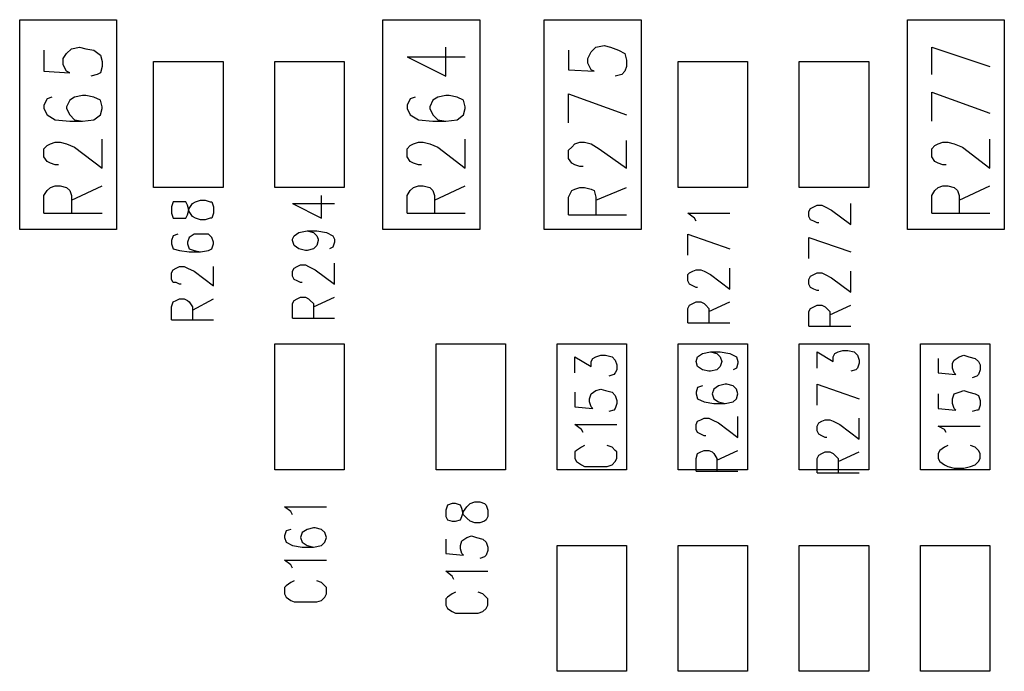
# Model space of a CAD drawing. Extents: x 11.9 to 28.1, y 10.8 to 21.2.
# Tile 14 of 44: x 20.267 to 20.877, y 15.056 to 15.46. Entities that reach past the tile are written whole.
import ezdxf

# ---------------------------------------------------------------- set-up
doc = ezdxf.new("R2010")
doc.units = 0
doc.header["$MEASUREMENT"] = 0
doc.layers.add('LAYNR1', color=2, linetype='Continuous')

msp = doc.modelspace()

# ---------------------------------------------------------------- linework, layer by layer
at = {"layer": 'LAYNR1'}
for points in [[(20.267, 15.33), (20.267, 15.46)], [(20.267, 15.46), (20.327, 15.46)], [(20.327, 15.46), (20.327, 15.33)], [(20.492, 15.33), (20.492, 15.46)], [(20.492, 15.46), (20.552, 15.46)], [(20.552, 15.46), (20.552, 15.33)], [(20.592, 15.33), (20.592, 15.46)], [(20.592, 15.46), (20.652, 15.46)], [(20.652, 15.46), (20.652, 15.33)], [(20.817, 15.33), (20.817, 15.46)], [(20.817, 15.46), (20.877, 15.46)], [(20.877, 15.46), (20.877, 15.33)], [(20.282, 15.441), (20.282, 15.428), (20.298, 15.427), (20.296, 15.428), (20.294, 15.432), (20.294, 15.436), (20.296, 15.439), (20.299, 15.442), (20.304, 15.443), (20.308, 15.442), (20.313, 15.441), (20.317, 15.438), (20.318, 15.434), (20.318, 15.431), (20.317, 15.427), (20.315, 15.426), (20.311, 15.425)], [(20.507, 15.437), (20.531, 15.425), (20.531, 15.443)], [(20.607, 15.441), (20.607, 15.429)], [(20.619, 15.436), (20.621, 15.44)], [(20.621, 15.44), (20.624, 15.443)], [(20.624, 15.443), (20.629, 15.444)], [(20.629, 15.444), (20.633, 15.443)], [(20.633, 15.443), (20.638, 15.441)], [(20.638, 15.441), (20.642, 15.439)], [(20.832, 15.443), (20.868, 15.431)], [(20.832, 15.426), (20.832, 15.443)], [(20.35, 15.356), (20.35, 15.434)], [(20.35, 15.434), (20.393, 15.434)], [(20.393, 15.434), (20.393, 15.356)], [(20.425, 15.356), (20.425, 15.434)], [(20.425, 15.434), (20.468, 15.434)], [(20.468, 15.434), (20.468, 15.356)], [(20.507, 15.437), (20.543, 15.437)], [(20.619, 15.433), (20.619, 15.436)], [(20.621, 15.429), (20.619, 15.433)], [(20.642, 15.439), (20.643, 15.435)], [(20.643, 15.435), (20.643, 15.431)], [(20.675, 15.356), (20.675, 15.434)], [(20.675, 15.434), (20.718, 15.434)], [(20.718, 15.434), (20.718, 15.356)], [(20.75, 15.356), (20.75, 15.434)], [(20.75, 15.434), (20.793, 15.434)], [(20.793, 15.434), (20.793, 15.356)], [(20.607, 15.429), (20.623, 15.428)], [(20.623, 15.428), (20.621, 15.429)], [(20.642, 15.428), (20.64, 15.426)], [(20.643, 15.431), (20.642, 15.428)], [(20.64, 15.426), (20.636, 15.425)], [(20.832, 15.415), (20.868, 15.402)], [(20.832, 15.397), (20.832, 15.415)], [(20.287, 15.412), (20.284, 15.411), (20.282, 15.407), (20.282, 15.405), (20.284, 15.401), (20.289, 15.398), (20.298, 15.397), (20.306, 15.397), (20.313, 15.398), (20.317, 15.401), (20.318, 15.405), (20.318, 15.406), (20.317, 15.41), (20.313, 15.412), (20.308, 15.413), (20.306, 15.413), (20.301, 15.412), (20.298, 15.41), (20.296, 15.406), (20.296, 15.405), (20.298, 15.401), (20.301, 15.398), (20.306, 15.397)], [(20.512, 15.412), (20.509, 15.411), (20.507, 15.407), (20.507, 15.405), (20.509, 15.401), (20.514, 15.398), (20.523, 15.397), (20.531, 15.397), (20.538, 15.398), (20.542, 15.401), (20.543, 15.405), (20.543, 15.406), (20.542, 15.41), (20.538, 15.412), (20.533, 15.413), (20.531, 15.413), (20.526, 15.412), (20.523, 15.41), (20.521, 15.406), (20.521, 15.405), (20.523, 15.401), (20.526, 15.398), (20.531, 15.397)], [(20.607, 15.414), (20.643, 15.401)], [(20.607, 15.396), (20.607, 15.414)], [(20.291, 15.37), (20.289, 15.37), (20.286, 15.371), (20.284, 15.372), (20.282, 15.375), (20.282, 15.38), (20.284, 15.382), (20.286, 15.383), (20.289, 15.384), (20.292, 15.384), (20.296, 15.383), (20.301, 15.381), (20.318, 15.368), (20.318, 15.386)], [(20.516, 15.37), (20.514, 15.37), (20.511, 15.371), (20.509, 15.372), (20.507, 15.375), (20.507, 15.38), (20.509, 15.382), (20.511, 15.383), (20.514, 15.384), (20.517, 15.384), (20.521, 15.383), (20.526, 15.381), (20.543, 15.368), (20.543, 15.386)], [(20.643, 15.368), (20.643, 15.385)], [(20.841, 15.37), (20.839, 15.37), (20.836, 15.371), (20.834, 15.372), (20.832, 15.375), (20.832, 15.38), (20.834, 15.382), (20.836, 15.383), (20.839, 15.384), (20.842, 15.384), (20.846, 15.383), (20.851, 15.381), (20.868, 15.368), (20.868, 15.386)], [(20.607, 15.379), (20.609, 15.381)], [(20.607, 15.374), (20.607, 15.379)], [(20.609, 15.381), (20.611, 15.383)], [(20.611, 15.383), (20.614, 15.384)], [(20.614, 15.384), (20.617, 15.384)], [(20.617, 15.384), (20.621, 15.383)], [(20.621, 15.383), (20.626, 15.38)], [(20.626, 15.38), (20.643, 15.368)], [(20.609, 15.371), (20.607, 15.374)], [(20.611, 15.37), (20.609, 15.371)], [(20.614, 15.369), (20.611, 15.37)], [(20.616, 15.369), (20.614, 15.369)], [(20.282, 15.34), (20.282, 15.351), (20.284, 15.354), (20.286, 15.356), (20.289, 15.357), (20.292, 15.357), (20.296, 15.356), (20.298, 15.354), (20.299, 15.351), (20.299, 15.34)], [(20.299, 15.348), (20.318, 15.357)], [(20.393, 15.356), (20.35, 15.356)], [(20.468, 15.356), (20.425, 15.356)], [(20.507, 15.34), (20.507, 15.351), (20.509, 15.354), (20.511, 15.356), (20.514, 15.357), (20.517, 15.357), (20.521, 15.356), (20.523, 15.354), (20.524, 15.351), (20.524, 15.34)], [(20.524, 15.348), (20.543, 15.357)], [(20.607, 15.35), (20.609, 15.354)], [(20.609, 15.354), (20.611, 15.355)], [(20.611, 15.355), (20.614, 15.356)], [(20.614, 15.356), (20.617, 15.356)], [(20.617, 15.356), (20.621, 15.355)], [(20.621, 15.355), (20.623, 15.354)], [(20.623, 15.354), (20.624, 15.35)], [(20.624, 15.348), (20.643, 15.356)], [(20.718, 15.356), (20.675, 15.356)], [(20.793, 15.356), (20.75, 15.356)], [(20.832, 15.34), (20.832, 15.351), (20.834, 15.354), (20.836, 15.356), (20.839, 15.357), (20.842, 15.357), (20.846, 15.356), (20.848, 15.354), (20.849, 15.351), (20.849, 15.34)], [(20.849, 15.348), (20.868, 15.357)], [(20.376, 15.347), (20.379, 15.348)], [(20.379, 15.348), (20.382, 15.348)], [(20.382, 15.348), (20.385, 15.347)], [(20.454, 15.337), (20.454, 15.351)], [(20.607, 15.339), (20.607, 15.35)], [(20.624, 15.35), (20.624, 15.339)], [(20.362, 15.347), (20.361, 15.344)], [(20.361, 15.344), (20.361, 15.34)], [(20.365, 15.347), (20.362, 15.347)], [(20.367, 15.347), (20.365, 15.347)], [(20.37, 15.347), (20.367, 15.347)], [(20.371, 15.345), (20.37, 15.347)], [(20.372, 15.341), (20.371, 15.345)], [(20.371, 15.339), (20.372, 15.343)], [(20.372, 15.343), (20.374, 15.346)], [(20.374, 15.346), (20.376, 15.347)], [(20.385, 15.347), (20.386, 15.347)], [(20.386, 15.347), (20.387, 15.344)], [(20.387, 15.344), (20.387, 15.34)], [(20.436, 15.346), (20.454, 15.337)], [(20.436, 15.346), (20.462, 15.346)], [(20.756, 15.341), (20.757, 15.343)], [(20.757, 15.343), (20.759, 15.344)], [(20.759, 15.344), (20.761, 15.345)], [(20.761, 15.345), (20.764, 15.345)], [(20.764, 15.345), (20.766, 15.344)], [(20.766, 15.344), (20.77, 15.342), (20.782, 15.333), (20.782, 15.346)], [(20.282, 15.34), (20.318, 15.34)], [(20.361, 15.34), (20.362, 15.337)], [(20.362, 15.337), (20.365, 15.337)], [(20.365, 15.337), (20.367, 15.337)], [(20.367, 15.337), (20.37, 15.337)], [(20.37, 15.337), (20.371, 15.339)], [(20.374, 15.338), (20.372, 15.341)], [(20.376, 15.337), (20.374, 15.338)], [(20.379, 15.336), (20.376, 15.337)], [(20.382, 15.336), (20.379, 15.336)], [(20.385, 15.337), (20.382, 15.336)], [(20.386, 15.337), (20.385, 15.337)], [(20.387, 15.34), (20.386, 15.337)], [(20.507, 15.34), (20.543, 15.34)], [(20.607, 15.339), (20.643, 15.339)], [(20.685, 15.337), (20.681, 15.34)], [(20.681, 15.34), (20.707, 15.34)], [(20.686, 15.335), (20.685, 15.337)], [(20.756, 15.338), (20.756, 15.341)], [(20.757, 15.336), (20.756, 15.338)], [(20.759, 15.335), (20.757, 15.336)], [(20.832, 15.34), (20.868, 15.34)], [(20.327, 15.33), (20.267, 15.33)], [(20.552, 15.33), (20.492, 15.33)], [(20.652, 15.33), (20.592, 15.33)], [(20.761, 15.334), (20.759, 15.335)], [(20.762, 15.334), (20.761, 15.334)], [(20.877, 15.33), (20.817, 15.33)], [(20.362, 15.326), (20.361, 15.323)], [(20.365, 15.327), (20.362, 15.326)], [(20.372, 15.325), (20.371, 15.322)], [(20.375, 15.327), (20.372, 15.325)], [(20.379, 15.327), (20.375, 15.327)], [(20.38, 15.327), (20.379, 15.327)], [(20.384, 15.327), (20.38, 15.327)], [(20.386, 15.325), (20.384, 15.327)], [(20.387, 15.322), (20.386, 15.325)], [(20.436, 15.324), (20.437, 15.326)], [(20.436, 15.323), (20.436, 15.324)], [(20.437, 15.326), (20.44, 15.328)], [(20.44, 15.328), (20.445, 15.329)], [(20.445, 15.329), (20.449, 15.328)], [(20.445, 15.329), (20.451, 15.329)], [(20.449, 15.328), (20.451, 15.326)], [(20.451, 15.329), (20.457, 15.328)], [(20.451, 15.326), (20.452, 15.324)], [(20.452, 15.324), (20.452, 15.323)], [(20.457, 15.328), (20.461, 15.326)], [(20.461, 15.326), (20.462, 15.324)], [(20.462, 15.324), (20.462, 15.322)], [(20.681, 15.327), (20.707, 15.318)], [(20.681, 15.314), (20.681, 15.327)], [(20.756, 15.325), (20.782, 15.316)], [(20.756, 15.312), (20.756, 15.325)], [(20.361, 15.323), (20.361, 15.321)], [(20.361, 15.321), (20.362, 15.318)], [(20.362, 15.318), (20.366, 15.317)], [(20.371, 15.322), (20.371, 15.321)], [(20.371, 15.321), (20.372, 15.318)], [(20.372, 15.318), (20.375, 15.317)], [(20.384, 15.317), (20.386, 15.318)], [(20.386, 15.318), (20.387, 15.321)], [(20.387, 15.321), (20.387, 15.322)], [(20.437, 15.32), (20.436, 15.323)], [(20.44, 15.318), (20.437, 15.32)], [(20.444, 15.317), (20.44, 15.318)], [(20.449, 15.318), (20.445, 15.317)], [(20.451, 15.32), (20.449, 15.318)], [(20.452, 15.323), (20.451, 15.32)], [(20.461, 15.319), (20.459, 15.318)], [(20.462, 15.322), (20.461, 15.319)], [(20.366, 15.317), (20.372, 15.316)], [(20.372, 15.316), (20.379, 15.316)], [(20.375, 15.317), (20.379, 15.316)], [(20.379, 15.316), (20.384, 15.317)], [(20.445, 15.317), (20.444, 15.317)], [(20.361, 15.303), (20.362, 15.305)], [(20.362, 15.305), (20.364, 15.306)], [(20.364, 15.306), (20.366, 15.307)], [(20.366, 15.307), (20.369, 15.307)], [(20.369, 15.307), (20.371, 15.306)], [(20.371, 15.306), (20.375, 15.304)], [(20.387, 15.295), (20.387, 15.307)], [(20.436, 15.304), (20.437, 15.306)], [(20.437, 15.306), (20.439, 15.307)], [(20.439, 15.307), (20.441, 15.308)], [(20.441, 15.308), (20.444, 15.308)], [(20.444, 15.308), (20.446, 15.307)], [(20.446, 15.307), (20.45, 15.305)], [(20.45, 15.305), (20.462, 15.296)], [(20.462, 15.296), (20.462, 15.309)], [(20.684, 15.304), (20.686, 15.305)], [(20.686, 15.305), (20.689, 15.305)], [(20.689, 15.305), (20.691, 15.304)], [(20.691, 15.304), (20.695, 15.302), (20.707, 15.293), (20.707, 15.306)], [(20.361, 15.299), (20.361, 15.303)], [(20.362, 15.297), (20.361, 15.299)], [(20.375, 15.304), (20.387, 15.295)], [(20.436, 15.301), (20.436, 15.304)], [(20.437, 15.299), (20.436, 15.301)], [(20.439, 15.298), (20.437, 15.299)], [(20.681, 15.302), (20.682, 15.303)], [(20.681, 15.298), (20.681, 15.302)], [(20.682, 15.303), (20.684, 15.304)], [(20.756, 15.299), (20.757, 15.301)], [(20.756, 15.296), (20.756, 15.299)], [(20.757, 15.301), (20.759, 15.302)], [(20.759, 15.302), (20.761, 15.303)], [(20.761, 15.303), (20.764, 15.303)], [(20.764, 15.303), (20.766, 15.302)], [(20.766, 15.302), (20.77, 15.3), (20.782, 15.291), (20.782, 15.304)], [(20.364, 15.297), (20.362, 15.297)], [(20.366, 15.296), (20.364, 15.297)], [(20.367, 15.296), (20.366, 15.296)], [(20.441, 15.297), (20.439, 15.298)], [(20.442, 15.297), (20.441, 15.297)], [(20.682, 15.296), (20.681, 15.298)], [(20.684, 15.295), (20.682, 15.296)], [(20.686, 15.294), (20.684, 15.295)], [(20.687, 15.294), (20.686, 15.294)], [(20.757, 15.294), (20.756, 15.296)], [(20.759, 15.293), (20.757, 15.294)], [(20.761, 15.292), (20.759, 15.293)], [(20.364, 15.286), (20.366, 15.287)], [(20.366, 15.287), (20.369, 15.287)], [(20.369, 15.287), (20.371, 15.286)], [(20.374, 15.28), (20.387, 15.287)], [(20.437, 15.286), (20.439, 15.287)], [(20.439, 15.287), (20.441, 15.288)], [(20.441, 15.288), (20.444, 15.288)], [(20.444, 15.288), (20.446, 15.287)], [(20.446, 15.287), (20.447, 15.286)], [(20.449, 15.282), (20.462, 15.288)], [(20.762, 15.292), (20.761, 15.292)], [(20.361, 15.282), (20.362, 15.285)], [(20.361, 15.274), (20.361, 15.282)], [(20.362, 15.285), (20.364, 15.286)], [(20.371, 15.286), (20.372, 15.285)], [(20.372, 15.285), (20.374, 15.282)], [(20.374, 15.282), (20.374, 15.274)], [(20.436, 15.284), (20.437, 15.286)], [(20.436, 15.275), (20.436, 15.284)], [(20.447, 15.286), (20.449, 15.284)], [(20.449, 15.284), (20.449, 15.275)], [(20.681, 15.281), (20.682, 15.283)], [(20.681, 15.272), (20.681, 15.281)], [(20.682, 15.283), (20.684, 15.284)], [(20.684, 15.284), (20.686, 15.285)], [(20.686, 15.285), (20.689, 15.285)], [(20.689, 15.285), (20.691, 15.284)], [(20.691, 15.284), (20.692, 15.283), (20.694, 15.281), (20.694, 15.272)], [(20.694, 15.279), (20.707, 15.285)], [(20.756, 15.279), (20.757, 15.281)], [(20.757, 15.281), (20.759, 15.282)], [(20.759, 15.282), (20.761, 15.283)], [(20.761, 15.283), (20.764, 15.283)], [(20.764, 15.283), (20.766, 15.282)], [(20.766, 15.282), (20.767, 15.281), (20.769, 15.279), (20.769, 15.27)], [(20.769, 15.277), (20.782, 15.283)], [(20.436, 15.275), (20.462, 15.275)], [(20.756, 15.27), (20.756, 15.279)], [(20.361, 15.274), (20.387, 15.274)], [(20.681, 15.272), (20.707, 15.272)], [(20.756, 15.27), (20.782, 15.27)], [(20.425, 15.181), (20.425, 15.259)], [(20.425, 15.259), (20.468, 15.259)], [(20.468, 15.259), (20.468, 15.181)], [(20.525, 15.181), (20.525, 15.259)], [(20.525, 15.259), (20.568, 15.259)], [(20.568, 15.259), (20.568, 15.181)], [(20.6, 15.181), (20.6, 15.259)], [(20.6, 15.259), (20.643, 15.259)], [(20.643, 15.259), (20.643, 15.181)], [(20.675, 15.181), (20.675, 15.259)], [(20.675, 15.259), (20.718, 15.259)], [(20.718, 15.259), (20.718, 15.181)], [(20.75, 15.181), (20.75, 15.259)], [(20.75, 15.259), (20.793, 15.259)], [(20.793, 15.259), (20.793, 15.181)], [(20.825, 15.181), (20.825, 15.259)], [(20.825, 15.259), (20.868, 15.259)], [(20.868, 15.259), (20.868, 15.181)], [(20.611, 15.241), (20.611, 15.251)], [(20.611, 15.251), (20.621, 15.245)], [(20.621, 15.248), (20.622, 15.25)], [(20.622, 15.25), (20.624, 15.251)], [(20.624, 15.251), (20.627, 15.252)], [(20.627, 15.252), (20.63, 15.252)], [(20.63, 15.252), (20.634, 15.251)], [(20.634, 15.251), (20.636, 15.249)], [(20.686, 15.248), (20.687, 15.251)], [(20.687, 15.251), (20.69, 15.253)], [(20.69, 15.253), (20.695, 15.254)], [(20.695, 15.254), (20.699, 15.253)], [(20.695, 15.254), (20.701, 15.254)], [(20.699, 15.253), (20.701, 15.251)], [(20.701, 15.254), (20.707, 15.253)], [(20.701, 15.251), (20.702, 15.248)], [(20.707, 15.253), (20.711, 15.251)], [(20.711, 15.251), (20.712, 15.248)], [(20.761, 15.244), (20.761, 15.254)], [(20.761, 15.254), (20.771, 15.248)], [(20.771, 15.251), (20.772, 15.253)], [(20.771, 15.248), (20.771, 15.251)], [(20.772, 15.253), (20.774, 15.254)], [(20.774, 15.254), (20.777, 15.255)], [(20.777, 15.255), (20.78, 15.255)], [(20.78, 15.255), (20.784, 15.254)], [(20.784, 15.254), (20.786, 15.252)], [(20.786, 15.252), (20.787, 15.249)], [(20.836, 15.25), (20.836, 15.241)], [(20.846, 15.249), (20.849, 15.251)], [(20.849, 15.251), (20.852, 15.252)], [(20.852, 15.252), (20.855, 15.251)], [(20.855, 15.251), (20.859, 15.25)], [(20.859, 15.25), (20.861, 15.248)], [(20.621, 15.245), (20.621, 15.248)], [(20.636, 15.249), (20.637, 15.246)], [(20.637, 15.246), (20.637, 15.243)], [(20.687, 15.245), (20.686, 15.248)], [(20.686, 15.248), (20.686, 15.248)], [(20.69, 15.243), (20.687, 15.245)], [(20.701, 15.245), (20.699, 15.243)], [(20.702, 15.248), (20.701, 15.245)], [(20.702, 15.248), (20.702, 15.248)], [(20.711, 15.244), (20.709, 15.243)], [(20.712, 15.247), (20.711, 15.244)], [(20.712, 15.248), (20.712, 15.247)], [(20.786, 15.244), (20.785, 15.243)], [(20.787, 15.247), (20.786, 15.244)], [(20.787, 15.249), (20.787, 15.247)], [(20.845, 15.247), (20.846, 15.249)], [(20.845, 15.244), (20.845, 15.247)], [(20.846, 15.241), (20.845, 15.244)], [(20.861, 15.248), (20.862, 15.246)], [(20.862, 15.246), (20.862, 15.243)], [(20.635, 15.24), (20.632, 15.239)], [(20.636, 15.241), (20.635, 15.24)], [(20.637, 15.243), (20.636, 15.241)], [(20.694, 15.242), (20.69, 15.243)], [(20.695, 15.242), (20.694, 15.242)], [(20.699, 15.243), (20.695, 15.242)], [(20.785, 15.243), (20.782, 15.242)], [(20.836, 15.241), (20.847, 15.24)], [(20.847, 15.24), (20.846, 15.241)], [(20.86, 15.239), (20.857, 15.238)], [(20.861, 15.24), (20.86, 15.239)], [(20.862, 15.243), (20.861, 15.24)], [(20.687, 15.232), (20.686, 15.229)], [(20.69, 15.233), (20.687, 15.232)], [(20.7, 15.233), (20.697, 15.231)], [(20.704, 15.234), (20.7, 15.233)], [(20.705, 15.234), (20.704, 15.234)], [(20.709, 15.233), (20.705, 15.234)], [(20.711, 15.231), (20.709, 15.233)], [(20.761, 15.234), (20.787, 15.225)], [(20.761, 15.221), (20.761, 15.234)], [(20.611, 15.229), (20.611, 15.22)], [(20.62, 15.225), (20.621, 15.228)], [(20.621, 15.228), (20.624, 15.23)], [(20.624, 15.23), (20.627, 15.231)], [(20.627, 15.231), (20.63, 15.23)], [(20.63, 15.23), (20.634, 15.229)], [(20.634, 15.229), (20.636, 15.227)], [(20.636, 15.227), (20.637, 15.224)], [(20.686, 15.229), (20.686, 15.228)], [(20.686, 15.228), (20.687, 15.225)], [(20.697, 15.231), (20.696, 15.228)], [(20.696, 15.228), (20.696, 15.228)], [(20.696, 15.228), (20.697, 15.225)], [(20.712, 15.228), (20.711, 15.231)], [(20.711, 15.225), (20.712, 15.228)], [(20.712, 15.228), (20.712, 15.228)], [(20.836, 15.228), (20.836, 15.219)], [(20.845, 15.225), (20.846, 15.228)], [(20.846, 15.228), (20.849, 15.229)], [(20.849, 15.229), (20.852, 15.23)], [(20.852, 15.23), (20.855, 15.229)], [(20.855, 15.229), (20.859, 15.228)], [(20.859, 15.228), (20.861, 15.227)], [(20.861, 15.227), (20.862, 15.224)], [(20.611, 15.22), (20.622, 15.219)], [(20.62, 15.223), (20.62, 15.225)], [(20.621, 15.22), (20.62, 15.223)], [(20.622, 15.219), (20.621, 15.22)], [(20.637, 15.222), (20.636, 15.219)], [(20.637, 15.224), (20.637, 15.222)], [(20.687, 15.225), (20.691, 15.223)], [(20.691, 15.223), (20.697, 15.222)], [(20.697, 15.225), (20.7, 15.223)], [(20.697, 15.222), (20.704, 15.222)], [(20.7, 15.223), (20.704, 15.222)], [(20.704, 15.222), (20.709, 15.223)], [(20.709, 15.223), (20.711, 15.225)], [(20.845, 15.222), (20.845, 15.225)], [(20.846, 15.219), (20.845, 15.222)], [(20.862, 15.221), (20.861, 15.218)], [(20.862, 15.224), (20.862, 15.221)], [(20.635, 15.218), (20.632, 15.217)], [(20.636, 15.219), (20.635, 15.218)], [(20.712, 15.201), (20.712, 15.214)], [(20.836, 15.219), (20.847, 15.218)], [(20.847, 15.218), (20.846, 15.219)], [(20.86, 15.218), (20.857, 15.217)], [(20.861, 15.218), (20.86, 15.218)], [(20.615, 15.206), (20.611, 15.209)], [(20.611, 15.209), (20.637, 15.209)], [(20.686, 15.209), (20.687, 15.211)], [(20.686, 15.206), (20.686, 15.209)], [(20.687, 15.211), (20.689, 15.212)], [(20.689, 15.212), (20.691, 15.213)], [(20.691, 15.213), (20.694, 15.213)], [(20.694, 15.213), (20.696, 15.212)], [(20.696, 15.212), (20.7, 15.21)], [(20.7, 15.21), (20.712, 15.201)], [(20.761, 15.208), (20.762, 15.21)], [(20.761, 15.205), (20.761, 15.208)], [(20.762, 15.21), (20.764, 15.211)], [(20.764, 15.211), (20.766, 15.212)], [(20.766, 15.212), (20.769, 15.212)], [(20.769, 15.212), (20.771, 15.211)], [(20.771, 15.211), (20.775, 15.209)], [(20.775, 15.209), (20.787, 15.2)], [(20.787, 15.2), (20.787, 15.213)], [(20.84, 15.206), (20.836, 15.208)], [(20.836, 15.208), (20.862, 15.208)], [(20.616, 15.204), (20.615, 15.206)], [(20.687, 15.204), (20.686, 15.206)], [(20.689, 15.203), (20.687, 15.204)], [(20.691, 15.202), (20.689, 15.203)], [(20.692, 15.202), (20.691, 15.202)], [(20.762, 15.203), (20.761, 15.205)], [(20.764, 15.202), (20.762, 15.203)], [(20.766, 15.201), (20.764, 15.202)], [(20.841, 15.204), (20.84, 15.206)], [(20.617, 15.196), (20.615, 15.195)], [(20.634, 15.195), (20.631, 15.196)], [(20.767, 15.201), (20.766, 15.201)], [(20.842, 15.196), (20.84, 15.195)], [(20.859, 15.195), (20.856, 15.196)], [(20.612, 15.193), (20.611, 15.192)], [(20.611, 15.192), (20.611, 15.188)], [(20.615, 15.195), (20.612, 15.193)], [(20.636, 15.193), (20.634, 15.195)], [(20.637, 15.192), (20.636, 15.193)], [(20.637, 15.188), (20.637, 15.192)], [(20.686, 15.188), (20.687, 15.191)], [(20.687, 15.191), (20.689, 15.192)], [(20.689, 15.192), (20.691, 15.193)], [(20.691, 15.193), (20.694, 15.193)], [(20.694, 15.193), (20.696, 15.192)], [(20.696, 15.192), (20.697, 15.191)], [(20.697, 15.191), (20.699, 15.188)], [(20.699, 15.187), (20.712, 15.193)], [(20.761, 15.188), (20.762, 15.19)], [(20.762, 15.19), (20.764, 15.191)], [(20.764, 15.191), (20.766, 15.192)], [(20.766, 15.192), (20.769, 15.192)], [(20.769, 15.192), (20.771, 15.191)], [(20.771, 15.191), (20.772, 15.19)], [(20.772, 15.19), (20.774, 15.188)], [(20.774, 15.186), (20.787, 15.192)], [(20.837, 15.193), (20.836, 15.191)], [(20.836, 15.191), (20.836, 15.188)], [(20.84, 15.195), (20.837, 15.193)], [(20.861, 15.193), (20.859, 15.195)], [(20.862, 15.191), (20.861, 15.193)], [(20.862, 15.188), (20.862, 15.191)], [(20.611, 15.188), (20.612, 15.186)], [(20.612, 15.186), (20.615, 15.184)], [(20.615, 15.184), (20.617, 15.183)], [(20.617, 15.183), (20.621, 15.183)], [(20.621, 15.183), (20.627, 15.183)], [(20.627, 15.183), (20.631, 15.183)], [(20.631, 15.183), (20.634, 15.184)], [(20.634, 15.184), (20.636, 15.186)], [(20.636, 15.186), (20.637, 15.188)], [(20.686, 15.18), (20.686, 15.188)], [(20.699, 15.188), (20.699, 15.18)], [(20.761, 15.179), (20.761, 15.188)], [(20.774, 15.188), (20.774, 15.179)], [(20.836, 15.188), (20.837, 15.186)], [(20.837, 15.186), (20.84, 15.184)], [(20.84, 15.184), (20.842, 15.183)], [(20.842, 15.183), (20.846, 15.182)], [(20.852, 15.182), (20.856, 15.183)], [(20.856, 15.183), (20.859, 15.184)], [(20.859, 15.184), (20.861, 15.186)], [(20.861, 15.186), (20.862, 15.188)], [(20.468, 15.181), (20.425, 15.181)], [(20.568, 15.181), (20.525, 15.181)], [(20.643, 15.181), (20.6, 15.181)], [(20.718, 15.181), (20.675, 15.181)], [(20.686, 15.18), (20.712, 15.18)], [(20.793, 15.181), (20.75, 15.181)], [(20.761, 15.179), (20.787, 15.179)], [(20.868, 15.181), (20.825, 15.181)], [(20.846, 15.182), (20.852, 15.182)], [(20.532, 15.159), (20.531, 15.156)], [(20.535, 15.16), (20.532, 15.159)], [(20.537, 15.16), (20.535, 15.16)], [(20.54, 15.159), (20.537, 15.16)], [(20.541, 15.157), (20.54, 15.159)], [(20.541, 15.152), (20.542, 15.155), (20.544, 15.158), (20.546, 15.16), (20.549, 15.161), (20.552, 15.161), (20.555, 15.16), (20.556, 15.159), (20.557, 15.156), (20.557, 15.152), (20.556, 15.15), (20.555, 15.149), (20.552, 15.148), (20.549, 15.148), (20.546, 15.149), (20.544, 15.151), (20.542, 15.153), (20.541, 15.157)], [(20.435, 15.155), (20.431, 15.158)], [(20.431, 15.158), (20.457, 15.158)], [(20.436, 15.153), (20.435, 15.155)], [(20.531, 15.156), (20.531, 15.152)], [(20.531, 15.152), (20.532, 15.15)], [(20.532, 15.15), (20.535, 15.149)], [(20.535, 15.149), (20.537, 15.149)], [(20.537, 15.149), (20.54, 15.15)], [(20.54, 15.15), (20.541, 15.152)], [(20.432, 15.143), (20.431, 15.14)], [(20.435, 15.144), (20.432, 15.143)], [(20.436, 15.134), (20.442, 15.133), (20.449, 15.133), (20.454, 15.134), (20.456, 15.136), (20.457, 15.139), (20.457, 15.139), (20.456, 15.142), (20.454, 15.144), (20.45, 15.145), (20.449, 15.145), (20.445, 15.144), (20.442, 15.142), (20.441, 15.139)], [(20.431, 15.14), (20.431, 15.139)], [(20.431, 15.139), (20.432, 15.136)], [(20.432, 15.136), (20.436, 15.134)], [(20.441, 15.139), (20.441, 15.139)], [(20.441, 15.139), (20.442, 15.136), (20.445, 15.134), (20.449, 15.133)], [(20.531, 15.138), (20.531, 15.129)], [(20.54, 15.134), (20.541, 15.137)], [(20.541, 15.137), (20.544, 15.139), (20.547, 15.14), (20.55, 15.139), (20.554, 15.138), (20.556, 15.136), (20.557, 15.133), (20.557, 15.131), (20.556, 15.128), (20.555, 15.127), (20.552, 15.126)], [(20.531, 15.129), (20.542, 15.128), (20.541, 15.129)], [(20.54, 15.132), (20.54, 15.134)], [(20.541, 15.129), (20.54, 15.132)], [(20.6, 15.056), (20.6, 15.134)], [(20.6, 15.134), (20.643, 15.134)], [(20.643, 15.134), (20.643, 15.056)], [(20.675, 15.056), (20.675, 15.134)], [(20.675, 15.134), (20.718, 15.134)], [(20.718, 15.134), (20.718, 15.056)], [(20.75, 15.056), (20.75, 15.134)], [(20.75, 15.134), (20.793, 15.134)], [(20.793, 15.134), (20.793, 15.056)], [(20.825, 15.056), (20.825, 15.134)], [(20.825, 15.134), (20.868, 15.134)], [(20.868, 15.134), (20.868, 15.056)], [(20.435, 15.122), (20.431, 15.125)], [(20.431, 15.125), (20.457, 15.125)], [(20.436, 15.12), (20.435, 15.122)], [(20.535, 15.115), (20.531, 15.118)], [(20.531, 15.118), (20.557, 15.118)], [(20.435, 15.111), (20.432, 15.109)], [(20.437, 15.112), (20.435, 15.111)], [(20.441, 15.099), (20.447, 15.099), (20.451, 15.099), (20.454, 15.1), (20.456, 15.102), (20.457, 15.104), (20.457, 15.108), (20.456, 15.109), (20.454, 15.111), (20.451, 15.112)], [(20.536, 15.113), (20.535, 15.115)], [(20.432, 15.109), (20.431, 15.108)], [(20.431, 15.108), (20.431, 15.104)], [(20.431, 15.104), (20.432, 15.102)], [(20.535, 15.104), (20.532, 15.102)], [(20.537, 15.105), (20.535, 15.104)], [(20.541, 15.092), (20.547, 15.092), (20.551, 15.092), (20.554, 15.093), (20.556, 15.095), (20.557, 15.097), (20.557, 15.101), (20.556, 15.102), (20.554, 15.104), (20.551, 15.105)], [(20.432, 15.102), (20.435, 15.1)], [(20.435, 15.1), (20.437, 15.099)], [(20.437, 15.099), (20.441, 15.099)], [(20.532, 15.102), (20.531, 15.101)], [(20.531, 15.101), (20.531, 15.097)], [(20.531, 15.097), (20.532, 15.095)], [(20.532, 15.095), (20.535, 15.093)], [(20.535, 15.093), (20.537, 15.092)], [(20.537, 15.092), (20.541, 15.092)], [(20.643, 15.056), (20.6, 15.056)], [(20.718, 15.056), (20.675, 15.056)], [(20.793, 15.056), (20.75, 15.056)], [(20.868, 15.056), (20.825, 15.056)]]:
    msp.add_lwpolyline(points, dxfattribs=at)

doc.saveas('drawing.dxf')
